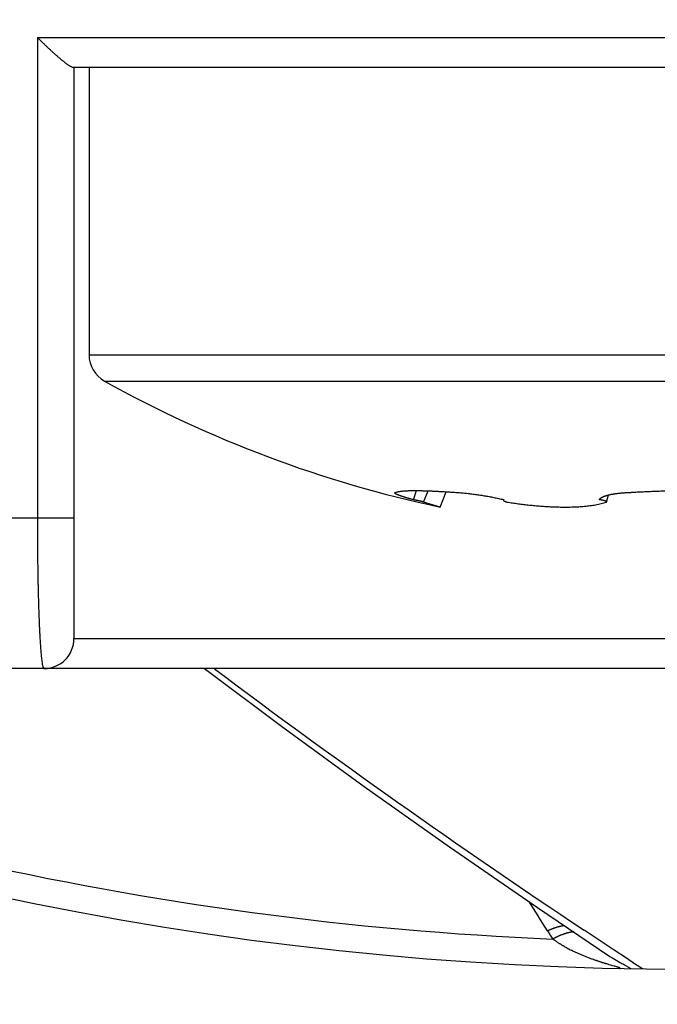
# Model space of a CAD drawing. Header units: millimetres. Extents: x 0 to 1733, y 0 to 1188.
# Tile 142 of 157: x 1095.54 to 1099.78, y 650.77 to 657.32. Entities that reach past the tile are written whole.
import ezdxf

# ---------------------------------------------------------------- set-up
doc = ezdxf.new("R2010")
doc.units = ezdxf.units.MM
doc.header["$LTSCALE"] = 0.727559
for name, color, linetype in [('NoLayerName_001', 7, 'Continuous'), ('NoLayerName_002', 7, 'Continuous'), ('NoLayerName_004', 7, 'Continuous')]:
    doc.layers.add(name, color=color, linetype=linetype)
doc.styles.get("Standard").update_dxf_attribs({"font": 'txt', "bigfont": 'extfont2'})
doc.dimstyles.get("Standard").update_dxf_attribs({"dimtxt": 2.5, "dimasz": 2.5, "dimexe": 1, "dimexo": 1, "dimtad": 1, "dimdec": 3, "dimzin": 0, "dimdsep": 46, "dimtxsty": 'Standard', "dimcen": 2.5, "dimadec": 3, "dimazin": 0, "dimtfac": 0.75, "dimtdec": 3, "dimtmove": 0, "dimatfit": 3, "dimfxl": 1, "dimarcsym": 0})

# ---------------------------------------------------------------- blocks, each defined once
blk = doc.blocks.new('_OPEN30')
at = {"color": 0, "linetype": 'ByBlock', "lineweight": -2}
for p, q in [((-1, 0.267949), (0, 0)), ((0, 0), (-1, -0.267949)), ((0, 0), (-1, 0))]:
    blk.add_line(p, q, dxfattribs=at)
blk = doc.blocks.new('*D131')
at = {"layer": 'Defpoints', "color": 0}
for p in [(1053, 694.369), (1100, 666.5452), (1100, 610)]:
    blk.add_point(p, dxfattribs=at)
at = {"layer": 'NoLayerName_002', "color": 0, "linetype": 'Continuous', "lineweight": 13}
for p, q in [((1053, 690.369), (1053, 606)), ((1100, 662.5452), (1100, 606)), ((1061, 610), (1092, 610))]:
    blk.add_line(p, q, dxfattribs=at)
at = {"layer": 'NoLayerName_002', "color": 0, "lineweight": 13, "xscale": 8, "yscale": 8, "zscale": 8, "rotation": 180}
blk.add_blockref('_OPEN30', (1053, 610), dxfattribs=at)
at = {"layer": 'NoLayerName_002', "color": 0, "lineweight": 13, "xscale": 8, "yscale": 8, "zscale": 8}
blk.add_blockref('_OPEN30', (1100, 610), dxfattribs=at)
at = {"layer": 'NoLayerName_002', "color": 0, "lineweight": 13, "insert": (1076.5, 620.6432), "char_height": 12.8, "attachment_point": 5}
blk.add_mtext('\\W0.8594;47', dxfattribs=at)

msp = doc.modelspace()

# ---------------------------------------------------------------- linework, layer by layer
at = {"layer": 'NoLayerName_001', "color": 6, "linetype": 'Continuous', "lineweight": 25}
for p, q in [((1096, 657), (1096, 655.08824545)), ((1101.69926507, 657), (1098.30073496, 657)), ((1096, 655.08824545), (1104, 655.08824545)), ((1096.1025641, 654.91358508), (1103.8974359, 654.91358508)), ((1098.15846847, 654.12341999), (1098.17981134, 654.18449527)), ((1098.22642175, 654.10848305), (1098.2578376, 654.18272096)), ((1098.33637916, 654.07488877), (1098.3768752, 654.17668227)), ((1098.7627318, 654.12341999), (1098.75933603, 654.12225607)), ((1099.39573668, 654.12341999), (1099.39580158, 654.12357614)), ((1099.44489271, 654.10848305), (1099.45704927, 654.15547014)), ((1098.33637916, 654.07488877), (1098.22642175, 654.10848305))]:
    msp.add_line(p, q, dxfattribs=at)
for centre, radius, start, end in [((1096.2, 655.08824545), 0.2, 180, 240.844634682), ((1100, 661.9), 8, 240.844634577, 257.997603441), ((1098.37292951, 652.51774756), 1.65231044, 76.3545252, 76.498331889), ((1098.82797436, 654.2791286), 0.17685325, 253.771098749, 254.774380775), ((1099.3291894, 654.44296427), 0.35392788, 287.415201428, 289.081461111)]:
    msp.add_arc(centre, radius, start, end, dxfattribs=at)
for points, knots in [([(1098.04285777, 654.17293021), (1098.04557156, 654.17393772), (1098.05092528, 654.1762555), (1098.05951228, 654.17795058), (1098.06809209, 654.17945836), (1098.07672003, 654.1806076), (1098.08535898, 654.18152578), (1098.09401622, 654.18226886), (1098.10268961, 654.18286851), (1098.11137526, 654.18334395), (1098.12006755, 654.18371692), (1098.1287621, 654.18401045), (1098.13745677, 654.1842352), (1098.14615112, 654.18439575), (1098.15484537, 654.18449823), (1098.1635397, 654.18454825), (1098.17223429, 654.18455192), (1098.18092914, 654.18451374), (1098.18962414, 654.18443597), (1098.19831905, 654.18432132), (1098.20701366, 654.18417236), (1098.21570775, 654.1839917), (1098.22440112, 654.18378198), (1098.23309365, 654.18354564), (1098.24178529, 654.18328377), (1098.25047604, 654.18299761), (1098.25916594, 654.18268837), (1098.26785499, 654.18235725), (1098.27654323, 654.18200546), (1098.28523067, 654.18163421), (1098.29391734, 654.18124472), (1098.30260323, 654.1808375), (1098.31128834, 654.18041303), (1098.31997266, 654.17997179), (1098.32865619, 654.17951429), (1098.34023319, 654.17888319), (1098.35470244, 654.17805642), (1098.37206212, 654.17700537), (1098.38941889, 654.17590675), (1098.40098694, 654.17512678), (1098.40677134, 654.17474274)], [0, 0, 0, 0, 0.00868432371, 0.01742636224, 0.02614941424, 0.03484195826, 0.04352500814, 0.05221257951, 0.06090706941, 0.06960644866, 0.0783077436, 0.08700747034, 0.0957046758, 0.10440019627, 0.11309477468, 0.12178903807, 0.13048350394, 0.13917842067, 0.14787375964, 0.15656944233, 0.16526535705, 0.17396136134, 0.18265728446, 0.1913530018, 0.20004855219, 0.20874399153, 0.21743936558, 0.22613471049, 0.23483005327, 0.24352541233, 0.25222079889, 0.26091622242, 0.26961169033, 0.27830720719, 0.28700277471, 0.29569839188, 0.3130897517, 0.33048123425, 0.3478727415, 0.36526413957, 0.36526413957, 0.36526413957, 0.36526413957]), ([(1099.61006297, 654.17293021), (1099.61655356, 654.17332211), (1099.62953374, 654.17412301), (1099.64901015, 654.17522171), (1099.66848989, 654.17626137), (1099.68797341, 654.17723264), (1099.70746028, 654.17814042), (1099.72695029, 654.17898557), (1099.7464432, 654.17976875), (1099.76593877, 654.18049048), (1099.78543673, 654.1811513), (1099.80493683, 654.18175178), (1099.82443883, 654.18229245), (1099.84394246, 654.18277386), (1099.86344746, 654.18319656), (1099.8829536, 654.18356109), (1099.9024606, 654.18386804), (1099.92196822, 654.18411778), (1099.9414762, 654.18431148), (1099.9609843, 654.1844474), (1099.98049224, 654.18453466), (1099.99349748, 654.18453938), (1100, 654.18454842)], [0, 0, 0, 0, 0.01950723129, 0.03901449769, 0.05852190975, 0.07802955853, 0.09753751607, 0.1170458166, 0.13655443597, 0.15606333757, 0.17557247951, 0.1950818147, 0.21459129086, 0.23410085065, 0.25361043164, 0.27311996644, 0.29262938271, 0.31213860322, 0.33164754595, 0.35115612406, 0.37066424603, 0.39017181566, 0.39017181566, 0.39017181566, 0.39017181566]), ([(1098.03539753, 654.16965801), (1098.03575721, 654.17007258), (1098.03638798, 654.17105903), (1098.0380128, 654.17171927), (1098.03959502, 654.1722912), (1098.04122643, 654.17266307), (1098.04231443, 654.17283493), (1098.04285777, 654.17293021)], [0, 0, 0, 0, 0.0016465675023, 0.0033917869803, 0.0050813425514, 0.0067340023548, 0.0083889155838, 0.0083889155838, 0.0083889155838, 0.0083889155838]), ([(1098.03845924, 654.16462258), (1098.03767937, 654.16537369), (1098.03570158, 654.16649251), (1098.03563823, 654.16873064), (1098.03539753, 654.16965801)], [0, 0, 0, 0, 0.0032482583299, 0.0061225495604, 0.0061225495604, 0.0061225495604, 0.0061225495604]), ([(1098.15846847, 654.12341999), (1098.15656415, 654.12393711), (1098.15275436, 654.12496741), (1098.14704605, 654.12653652), (1098.14134184, 654.12812086), (1098.13564281, 654.12972371), (1098.13089807, 654.13107496), (1098.12710518, 654.13216578), (1098.12426204, 654.13298889), (1098.12142046, 654.13381708), (1098.11858049, 654.13465047), (1098.11574218, 654.13548916), (1098.11290557, 654.13633323), (1098.11007071, 654.13718284), (1098.10723782, 654.13803871), (1098.10440708, 654.13890151), (1098.10157867, 654.13977192), (1098.0987528, 654.14065063), (1098.09592964, 654.14153833), (1098.09310939, 654.1424357), (1098.09029223, 654.14334342), (1098.08747836, 654.14426218), (1098.08466796, 654.14519266), (1098.08186122, 654.14613554), (1098.07905833, 654.14709151), (1098.07625949, 654.14806126), (1098.07346496, 654.14904541), (1098.0706754, 654.15004462), (1098.06789216, 654.15106036), (1098.06511686, 654.15209397), (1098.06235113, 654.15314669), (1098.05959672, 654.1542201), (1098.05685419, 654.15531477), (1098.05412448, 654.15643735), (1098.05141091, 654.15760555), (1098.04871591, 654.158837), (1098.04604073, 654.16014403), (1098.04342039, 654.16154525), (1098.04085202, 654.16298008), (1098.03925907, 654.16409284), (1098.03845924, 654.16462258)], [0, 0, 0, 0, 0.00591984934, 0.01183992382, 0.01776010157, 0.0236802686, 0.02960031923, 0.03256027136, 0.03552015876, 0.03847997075, 0.04143969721, 0.04439932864, 0.04735885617, 0.05031827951, 0.05327762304, 0.05623691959, 0.05919620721, 0.06215552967, 0.065114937, 0.06807448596, 0.07103424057, 0.0739942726, 0.07695466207, 0.07991549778, 0.08287687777, 0.08583890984, 0.08880171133, 0.09176511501, 0.09472821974, 0.0976900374, 0.10064961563, 0.10360604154, 0.1065584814, 0.10950827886, 0.11246040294, 0.11542088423, 0.11839679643, 0.12139030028, 0.12433619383, 0.12721425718, 0.12721425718, 0.12721425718, 0.12721425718]), ([(1098.22642175, 654.10848305), (1098.22529663, 654.10876419), (1098.22304709, 654.10932921), (1098.21966871, 654.11016025), (1098.21628814, 654.11098219), (1098.21290507, 654.11179383), (1098.20951975, 654.11259629), (1098.20613227, 654.11339005), (1098.20274279, 654.11417578), (1098.19935144, 654.11495408), (1098.19595834, 654.11572559), (1098.19256364, 654.11649089), (1098.18916754, 654.11725074), (1098.1857696, 654.11800276), (1098.18236939, 654.11874432), (1098.17896649, 654.11947283), (1098.17556049, 654.12018573), (1098.17215095, 654.12088035), (1098.16873752, 654.12155444), (1098.16531955, 654.12220413), (1098.16189746, 654.12283161), (1098.15961106, 654.1232215), (1098.15846847, 654.12341999)], [0, 0, 0, 0, 0.003479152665, 0.006958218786, 0.010437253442, 0.01391630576, 0.017395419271, 0.020874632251, 0.024353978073, 0.02783348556, 0.031313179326, 0.034793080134, 0.038273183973, 0.04175338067, 0.045233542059, 0.048713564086, 0.052193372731, 0.055672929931, 0.059152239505, 0.062631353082, 0.066110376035, 0.06958947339, 0.06958947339, 0.06958947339, 0.06958947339]), ([(1098.40677134, 654.17474274), (1098.41255461, 654.17434349), (1098.42123022, 654.17375522), (1098.42990359, 654.17313514), (1098.4327948, 654.17293021)], [0, 0, 0, 0, 0.017391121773, 0.026086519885, 0.026086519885, 0.026086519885, 0.026086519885]), ([(1098.4327948, 654.17293021), (1098.43828433, 654.17264734), (1098.44926658, 654.1721344), (1098.46572311, 654.17104797), (1098.48216809, 654.16978378), (1098.49859876, 654.16831638), (1098.51501453, 654.16666443), (1098.53141423, 654.1648348), (1098.54779685, 654.16283749), (1098.56416134, 654.16068168), (1098.58050666, 654.15837673), (1098.59683177, 654.15593209), (1098.61313559, 654.15335671), (1098.62941772, 654.15066127), (1098.6456767, 654.14784596), (1098.66191067, 654.14490575), (1098.6781182, 654.14183693), (1098.69429771, 654.13863493), (1098.71044811, 654.13529739), (1098.72656642, 654.13181384), (1098.74265681, 654.1282041), (1098.75334973, 654.12565139), (1098.7587005, 654.1243933)], [0, 0, 0, 0, 0.01649044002, 0.03298165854, 0.04947468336, 0.06597019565, 0.08246854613, 0.09896977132, 0.11547360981, 0.13197951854, 0.14848668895, 0.16499406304, 0.18150034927, 0.19800412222, 0.21450482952, 0.23100264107, 0.24749783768, 0.26399080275, 0.28048202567, 0.29697210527, 0.31346175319, 0.32995179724, 0.32995179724, 0.32995179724, 0.32995179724]), ([(1098.75933603, 654.12225607), (1098.75885619, 654.12182235), (1098.7578696, 654.12139344), (1098.75774704, 654.12042762), (1098.75767232, 654.12016398)], [0, 0, 0, 0, 0.0019404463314, 0.0027625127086, 0.0027625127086, 0.0027625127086, 0.0027625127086]), ([(1098.75767232, 654.12016398), (1098.75792048, 654.11958199), (1098.75812812, 654.11856798), (1098.75914102, 654.11767788), (1098.76015017, 654.11681598), (1098.76150659, 654.1159139), (1098.76319499, 654.11501757), (1098.76491259, 654.11420446), (1098.7666601, 654.11343366), (1098.76844046, 654.11270613), (1098.77024686, 654.11201717), (1098.77207372, 654.11136434), (1098.77391504, 654.11074443), (1098.77576513, 654.11015509), (1098.7773106, 654.10968471), (1098.77823948, 654.10941329), (1098.77854821, 654.10932245)], [0, 0, 0, 0, 0.001898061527, 0.002934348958, 0.003953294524, 0.005900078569, 0.007793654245, 0.009688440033, 0.01159911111, 0.013523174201, 0.01545751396, 0.017398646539, 0.019342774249, 0.021285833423, 0.023223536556, 0.024188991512, 0.024188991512, 0.024188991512, 0.024188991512]), ([(1099.44489271, 654.10848305), (1099.44462385, 654.10898787), (1099.44419122, 654.1100956), (1099.44281611, 654.11129117), (1099.44132262, 654.11230706), (1099.43974841, 654.11321533), (1099.4381638, 654.11402996), (1099.43656829, 654.11475382), (1099.43496237, 654.11540437), (1099.43334348, 654.1159969), (1099.43171015, 654.11654705), (1099.43006272, 654.11706993), (1099.42840029, 654.11756769), (1099.42672419, 654.11804138), (1099.42503625, 654.118492), (1099.42333827, 654.11892051), (1099.42163209, 654.11932788), (1099.41991951, 654.11971509), (1099.41820236, 654.12008309), (1099.41648236, 654.12043289), (1099.41476076, 654.12076555), (1099.41303805, 654.12108145), (1099.41131425, 654.12138104), (1099.40958927, 654.1216648), (1099.40786303, 654.1219332), (1099.40613543, 654.12218671), (1099.4044064, 654.12242583), (1099.40267583, 654.12265098), (1099.40094367, 654.12286279), (1099.39920976, 654.12306124), (1099.39747421, 654.12324864), (1099.39631583, 654.1233619), (1099.39573668, 654.12341999)], [0, 0, 0, 0, 0.001715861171, 0.003493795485, 0.005337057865, 0.00715771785, 0.008935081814, 0.010682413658, 0.012411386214, 0.014132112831, 0.015853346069, 0.017581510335, 0.019317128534, 0.021059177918, 0.022806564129, 0.024558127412, 0.026312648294, 0.028068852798, 0.029825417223, 0.031580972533, 0.033334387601, 0.035085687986, 0.036835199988, 0.038583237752, 0.040330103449, 0.04207608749, 0.04382146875, 0.045566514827, 0.047311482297, 0.049056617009, 0.050802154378, 0.052548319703, 0.052548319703, 0.052548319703, 0.052548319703]), ([(1099.39580293, 654.12357603), (1099.39609671, 654.12417223), (1099.39664186, 654.12538758), (1099.39771709, 654.12707803), (1099.39891618, 654.12868866), (1099.40024729, 654.13021045), (1099.40168134, 654.13165199), (1099.40319948, 654.13301701), (1099.40478051, 654.13431016), (1099.40640514, 654.13553829), (1099.40806237, 654.13670558), (1099.40974878, 654.13781347), (1099.41146197, 654.13886612), (1099.41319987, 654.13986741), (1099.41496035, 654.14082132), (1099.41674132, 654.14173179), (1099.41854065, 654.14260281), (1099.42035626, 654.14343825), (1099.42218598, 654.14424227), (1099.42402798, 654.1450181), (1099.42587912, 654.14577235), (1099.42712059, 654.14625678), (1099.42774041, 654.1465013)], [0, 0, 0, 0, 0.001993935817, 0.003989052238, 0.005994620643, 0.008014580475, 0.010048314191, 0.012091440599, 0.014136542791, 0.016174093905, 0.018199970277, 0.020216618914, 0.02222641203, 0.024231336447, 0.026233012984, 0.0282327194, 0.030231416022, 0.032229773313, 0.034228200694, 0.036226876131, 0.038225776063, 0.04022470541, 0.04022470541, 0.04022470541, 0.04022470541]), ([(1099.42774041, 654.1465013), (1099.42821695, 654.14668421), (1099.42916882, 654.14705324), (1099.43060398, 654.14758755), (1099.43204313, 654.1481111), (1099.43348677, 654.14862232), (1099.43493436, 654.14912239), (1099.43638574, 654.14961155), (1099.43784073, 654.15009009), (1099.43929915, 654.15055832), (1099.44076085, 654.15101653), (1099.44222566, 654.15146501), (1099.4436934, 654.15190407), (1099.44516392, 654.15233398), (1099.44663705, 654.15275506), (1099.44811262, 654.15316758), (1099.44959046, 654.15357186), (1099.4510704, 654.15396817), (1099.45255228, 654.15435688), (1099.45403598, 654.154738), (1099.45552108, 654.15511286), (1099.4565127, 654.15535626), (1099.45700827, 654.15547876)], [0, 0, 0, 0, 0.001531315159, 0.003062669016, 0.004594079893, 0.006125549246, 0.007657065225, 0.009188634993, 0.010720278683, 0.012252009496, 0.013783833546, 0.015315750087, 0.016847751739, 0.018379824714, 0.019911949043, 0.021444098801, 0.022976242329, 0.024508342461, 0.026040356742, 0.02757223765, 0.029103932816, 0.03063538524, 0.03063538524, 0.03063538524, 0.03063538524]), ([(1099.45700827, 654.15547876), (1099.45951082, 654.15606506), (1099.46450795, 654.15727327), (1099.47205297, 654.15887216), (1099.47962227, 654.16035625), (1099.48721783, 654.16171208), (1099.49483449, 654.16295622), (1099.50246902, 654.16409721), (1099.51011764, 654.16514578), (1099.51777681, 654.16611184), (1099.52544342, 654.16700646), (1099.533116, 654.16783358), (1099.54079392, 654.16859535), (1099.54847673, 654.16929445), (1099.55616399, 654.16993339), (1099.56385527, 654.17051474), (1099.57155012, 654.17104109), (1099.5792481, 654.17151487), (1099.58694877, 654.1719391), (1099.59465175, 654.17231462), (1099.60235635, 654.17265039), (1099.60749426, 654.17283355), (1099.61006297, 654.17293021)], [0, 0, 0, 0, 0.00771093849, 0.01542232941, 0.02313533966, 0.03085056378, 0.03856807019, 0.04628744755, 0.05400785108, 0.06172804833, 0.06944664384, 0.07716344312, 0.08487885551, 0.0925932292, 0.10030684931, 0.10801994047, 0.11573266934, 0.12344514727, 0.13115743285, 0.13886953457, 0.14658141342, 0.15429298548, 0.15429298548, 0.15429298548, 0.15429298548]), ([(1098.78152904, 654.10848305), (1098.78771693, 654.10749835), (1098.80008845, 654.10549878), (1098.81867473, 654.10267989), (1098.83727831, 654.09997051), (1098.85590133, 654.09739141), (1098.87454202, 654.09493879), (1098.89319964, 654.09261545), (1098.91187317, 654.09042242), (1098.93056167, 654.08836122), (1098.9492642, 654.0864332), (1098.96797979, 654.08463985), (1098.98670747, 654.08298225), (1099.00544647, 654.08146341), (1099.02419618, 654.08008852), (1099.04295595, 654.07886235), (1099.06172515, 654.07778977), (1099.08050313, 654.07687563), (1099.09928926, 654.07612477), (1099.1180829, 654.07554205), (1099.13688341, 654.07513231), (1099.15568993, 654.07490044), (1099.17450057, 654.07485117), (1099.19331216, 654.0750019), (1099.2121203, 654.07537025), (1099.23092034, 654.0759738), (1099.24970765, 654.07683013), (1099.26847758, 654.07795688), (1099.28722549, 654.07937141), (1099.30594654, 654.08109222), (1099.32463529, 654.08313338), (1099.34328201, 654.08553728), (1099.36187245, 654.08836109), (1099.38039318, 654.09164503), (1099.39880843, 654.09547924), (1099.41710852, 654.0998504), (1099.42909852, 654.10352018), (1099.43511787, 654.1052601)], [0, 0, 0, 0, 0.01879723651, 0.03759593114, 0.05639576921, 0.07519646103, 0.09399774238, 0.11279937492, 0.13160114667, 0.15040287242, 0.16920439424, 0.18800558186, 0.20680633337, 0.22560659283, 0.24440640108, 0.26320590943, 0.28200538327, 0.30080520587, 0.31960588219, 0.33840804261, 0.35721244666, 0.37601998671, 0.39483104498, 0.41364358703, 0.43245540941, 0.45126492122, 0.47007119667, 0.488874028, 0.50767397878, 0.52647243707, 0.54527132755, 0.56407062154, 0.58287124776, 0.60167768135, 0.62049096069, 0.63929829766, 0.65809561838, 0.65809561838, 0.65809561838, 0.65809561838])]:
    msp.add_open_spline(points, degree=3, knots=knots, dxfattribs=at)
at = {"layer": 'NoLayerName_004', "color": 6, "linetype": 'Continuous', "lineweight": 25}
for p, q in [((1095.65634518, 657.2), (1104.34365482, 657.2)), ((1095.65634518, 657.2), (1095.65634518, 654.00000001)), ((1098.30073496, 657), (1095.89533787, 657)), ((1095.9, 657), (1095.9, 653.2)), ((1095.9, 654), (1082.85007798, 654)), ((1095.9, 653.2), (1104.1, 653.2)), ((1116.15, 653), (1083.85, 653)), ((1098.98391278, 651.41044935), (1099.4659028, 651.08569027)), ((1099.32839424, 651.23707724), (1099.29553962, 651.25898988)), ((1099.49491936, 651.12649906), (1099.32839424, 651.23707724)), ((1099.57645735, 651.07264899), (1099.49491936, 651.12649906)), ((1099.63076845, 651.03688636), (1099.57645735, 651.07264899)), ((1099.68344937, 651.00227761), (1099.63076845, 651.03688636)), ((1099.60813332, 651.0035148), (1099.57196903, 651.02335865))]:
    msp.add_line(p, q, dxfattribs=at)
msp.add_lwpolyline([(1096.76825021, 653), (1097.28065893, 652.61713868), (1097.83149795, 652.21628336), (1098.39936216, 651.81386041), (1098.98391278, 651.41044935)], dxfattribs=at)
for centre, radius, start, end in [((1095.7, 653.2), 0.2, 270, 0), ((1130.30197042, 697.74030127), 55.87406428, 233.202936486, 236.293815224), ((1100, 673), 22, 245.445557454, 294.554991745), ((1100, 673), 21.81818182, 246.518468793, 267.599488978), ((1073.97147693, 635.71787488), 29.50164934, 31.779034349, 32.233627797), ((1099.90450915, 651.78361915), 1.00458446, 211.765338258, 215.450232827), ((1099.65899329, 652.01927025), 0.999988, 241.33765558, 243.285216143), ((1099.98458047, 651.86391194), 0.93523019, 236.317844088, 237.512471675)]:
    msp.add_arc(centre, radius, start, end, dxfattribs=at)
for points, knots in [([(1095.65634518, 657.2), (1095.65817626, 657.19813889), (1095.66183416, 657.19441258), (1095.66734622, 657.18884804), (1095.67287324, 657.18329854), (1095.67841794, 657.17776673), (1095.68397962, 657.17225188), (1095.68955847, 657.16675418), (1095.69515447, 657.16127356), (1095.70076763, 657.15581003), (1095.70639796, 657.15036356), (1095.71204548, 657.14493415), (1095.71771018, 657.13952178), (1095.7233921, 657.13412646), (1095.72909109, 657.12874822), (1095.73480772, 657.12338803), (1095.74054254, 657.11804703), (1095.74629607, 657.11272638), (1095.75206882, 657.10742724), (1095.7578613, 657.10215077), (1095.76367403, 657.09689813), (1095.76950753, 657.09167047), (1095.77536231, 657.08646896), (1095.78123888, 657.08129475), (1095.78713777, 657.07614901), (1095.79305962, 657.07103274), (1095.79900585, 657.06594644), (1095.80497964, 657.0608911), (1095.81098476, 657.05586713), (1095.81702499, 657.05087471), (1095.82310443, 657.04591482), (1095.82922239, 657.04098826), (1095.83538408, 657.03611277), (1095.84159648, 657.03131809), (1095.8478631, 657.02663384), (1095.85418979, 657.02208821), (1095.8606002, 657.01769939), (1095.86712671, 657.01345149), (1095.87380435, 657.00928403), (1095.87836284, 657.00661312), (1095.88065476, 657.00524843)], [0, 0, 0, 0, 0.00783257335, 0.01566494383, 0.02349720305, 0.03132944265, 0.03916175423, 0.04699422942, 0.0548269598, 0.06266003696, 0.07049355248, 0.07832759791, 0.08616226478, 0.09399764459, 0.10183377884, 0.10967042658, 0.1175072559, 0.12534394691, 0.13318019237, 0.14101569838, 0.14885018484, 0.15668338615, 0.16451505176, 0.17234494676, 0.18017285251, 0.18799856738, 0.19582252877, 0.20364725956, 0.21147575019, 0.21931103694, 0.22715620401, 0.23501366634, 0.24287572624, 0.25072762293, 0.25855535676, 0.26634616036, 0.27409705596, 0.28185958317, 0.28970625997, 0.29770859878, 0.29770859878, 0.29770859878, 0.29770859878]), ([(1095.88065476, 657.00524843), (1095.88304241, 657.0040348), (1095.88749977, 657.00099309), (1095.89287029, 657.00053584), (1095.89539658, 657)], [0, 0, 0, 0, 0.008035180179, 0.015782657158, 0.015782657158, 0.015782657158, 0.015782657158]), ([(1095.65634518, 654), (1095.65636258, 653.98327256), (1095.65637137, 653.94981762), (1095.6565407, 653.8996354), (1095.65680488, 653.84945343), (1095.6571817, 653.79927186), (1095.65766808, 653.74909106), (1095.65827181, 653.69891175), (1095.65891807, 653.65430989), (1095.65956769, 653.61528533), (1095.66018401, 653.58183735), (1095.6608643, 653.54839061), (1095.66161313, 653.51494461), (1095.66243499, 653.4814988), (1095.66333455, 653.44805275), (1095.66431575, 653.41460711), (1095.66538813, 653.38116422), (1095.66636693, 653.35329935), (1095.66720637, 653.33101204), (1095.66786542, 653.31430061), (1095.66855539, 653.29759299), (1095.66927729, 653.28088922), (1095.67003426, 653.2641886), (1095.67083147, 653.24748965), (1095.67167369, 653.23079046), (1095.6725658, 653.2140891), (1095.67351261, 653.19738363), (1095.67451907, 653.18067213), (1095.6755896, 653.16395395), (1095.67672997, 653.14723336), (1095.67796022, 653.13052116), (1095.67929835, 653.11383197), (1095.68076483, 653.09718237), (1095.68237227, 653.08058013), (1095.68416912, 653.06400226), (1095.68615296, 653.04731059), (1095.68913702, 653.03099356), (1095.69094632, 653.01411794), (1095.69740869, 653.00489903), (1095.7, 653)], [0, 0, 0, 0, 0.0501823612, 0.1003647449, 0.1505473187, 0.2007302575, 0.2509135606, 0.3010966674, 0.3512789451, 0.3847330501, 0.418186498, 0.4516398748, 0.485093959, 0.5185495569, 0.5520075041, 0.5854682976, 0.618929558, 0.652387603, 0.6691142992, 0.6858388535, 0.7025608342, 0.719279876, 0.7359969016, 0.7527140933, 0.7694337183, 0.786158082, 0.8028895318, 0.8196304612, 0.8363833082, 0.8531466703, 0.8699085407, 0.8866553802, 0.9033740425, 0.9200518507, 0.9366878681, 0.9534212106, 0.9703905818, 0.9866946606, 1.0033210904, 1.0033210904, 1.0033210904, 1.0033210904]), ([(1099.1631832, 651.28997093), (1099.1612353, 651.28965849), (1099.15733478, 651.28906088), (1099.15151079, 651.2880006), (1099.14570338, 651.28685003), (1099.13991576, 651.28559709), (1099.1341474, 651.28425297), (1099.12839884, 651.28282102), (1099.12267093, 651.28130339), (1099.11696433, 651.27970229), (1099.11127975, 651.27801988), (1099.10561784, 651.27625835), (1099.09997931, 651.27441987), (1099.09436484, 651.27250664), (1099.0887751, 651.27052082), (1099.08321078, 651.26846459), (1099.07767255, 651.26634018), (1099.07216117, 651.26414958), (1099.06667703, 651.26189564), (1099.06122191, 651.25957809), (1099.05579237, 651.2572082), (1099.05219915, 651.25557164), (1099.05039991, 651.25476074)], [0, 0, 0, 0, 0.00591839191, 0.01183731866, 0.01775734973, 0.02367873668, 0.02960143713, 0.03552538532, 0.04145070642, 0.04737746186, 0.05330562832, 0.05923510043, 0.06516569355, 0.07109714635, 0.07702912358, 0.08296121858, 0.08889295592, 0.0948237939, 0.100753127, 0.10668028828, 0.11260455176, 0.11852513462, 0.11852513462, 0.11852513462, 0.11852513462]), ([(1099.19315246, 651.2431782), (1099.19128659, 651.24272506), (1099.18754839, 651.24184417), (1099.18197859, 651.24037026), (1099.17643103, 651.23881288), (1099.17090955, 651.23716118), (1099.16541268, 651.23542606), (1099.15994059, 651.23361084), (1099.15449381, 651.23171765), (1099.14907269, 651.22974867), (1099.14367761, 651.22770604), (1099.13830891, 651.22559195), (1099.13296696, 651.22340853), (1099.12765211, 651.22115796), (1099.12236474, 651.2188424), (1099.1171052, 651.21646399), (1099.11187383, 651.21402493), (1099.10667108, 651.21152724), (1099.10149701, 651.20897365), (1099.0963531, 651.20636417), (1099.09123548, 651.20370892), (1099.08785094, 651.20188935), (1099.08615585, 651.20098605)], [0, 0, 0, 0, 0.0057602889, 0.01152108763, 0.01728288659, 0.02304586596, 0.02880992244, 0.03457497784, 0.04034117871, 0.04610861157, 0.0518772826, 0.05764712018, 0.06341797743, 0.06918963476, 0.07496180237, 0.08073412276, 0.08650617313, 0.09227746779, 0.09804746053, 0.10381554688, 0.10958106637, 0.11534330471, 0.11534330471, 0.11534330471, 0.11534330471]), ([(1099.22635811, 651.24872315), (1099.22561365, 651.24864855), (1099.224124, 651.24850495), (1099.22189279, 651.24825583), (1099.21966348, 651.24798714), (1099.21743662, 651.24769569), (1099.21521229, 651.24738295), (1099.21299073, 651.24704916), (1099.21077211, 651.24669487), (1099.20855663, 651.24632056), (1099.20634447, 651.24592672), (1099.20413583, 651.24551385), (1099.20193091, 651.24508239), (1099.19972986, 651.24463301), (1099.19753302, 651.24416552), (1099.19534, 651.24368299), (1099.19388186, 651.24334509), (1099.19315246, 651.2431782)], [0, 0, 0, 0, 0.002244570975, 0.004489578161, 0.006735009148, 0.008980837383, 0.011227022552, 0.013473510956, 0.015720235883, 0.017967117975, 0.0202140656, 0.022460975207, 0.024707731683, 0.026954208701, 0.029200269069, 0.031445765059, 0.033690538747, 0.033690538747, 0.033690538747, 0.033690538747]), ([(1099.17935212, 651.1418192), (1099.17720418, 651.14300475), (1099.17290084, 651.14536416), (1099.16648515, 651.14897644), (1099.1600933, 651.15263468), (1099.15373128, 651.15634757), (1099.14739965, 651.16011397), (1099.14110045, 651.16393538), (1099.13483531, 651.16781259), (1099.12860597, 651.17174658), (1099.12241415, 651.1757383), (1099.11626154, 651.17978864), (1099.11014999, 651.18389874), (1099.10408068, 651.18806881), (1099.09805736, 651.19230253), (1099.0920742, 651.19659061), (1099.08813172, 651.19951193), (1099.08615495, 651.20096458)], [0, 0, 0, 0, 0.00736019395, 0.01472298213, 0.02208778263, 0.02945405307, 0.03682129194, 0.04418904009, 0.05155688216, 0.05892444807, 0.06629141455, 0.07365750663, 0.08102249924, 0.08838621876, 0.09574854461, 0.10310941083, 0.1104688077, 0.1104688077, 0.1104688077, 0.1104688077]), ([(1099.36722177, 651.06020871), (1099.36363541, 651.06146377), (1099.35645477, 651.0639552), (1099.34572272, 651.06780761), (1099.33501395, 651.07173255), (1099.32433503, 651.07574427), (1099.31368716, 651.07984152), (1099.30307296, 651.08402723), (1099.29249467, 651.0883032), (1099.28195463, 651.09267153), (1099.27145518, 651.09713426), (1099.26099859, 651.10169336), (1099.25058735, 651.10635118), (1099.24022316, 651.11110854), (1099.22991066, 651.11597209), (1099.21964359, 651.12092668), (1099.21285145, 651.12433481), (1099.20944919, 651.12602555)], [0, 0, 0, 0, 0.01139886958, 0.02280152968, 0.03420711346, 0.04561481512, 0.05702389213, 0.0684336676, 0.07984353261, 0.09125294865, 0.10266145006, 0.11406864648, 0.12547422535, 0.13687795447, 0.14827968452, 0.15967935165, 0.17107698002, 0.17107698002, 0.17107698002, 0.17107698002]), ([(1099.49461771, 651.02077278), (1099.48394556, 651.02387505), (1099.47113074, 651.0275703), (1099.45620239, 651.03195858), (1099.44980815, 651.03385368), (1099.44341812, 651.0357635), (1099.43703278, 651.03768921), (1099.43065251, 651.03963175), (1099.42427774, 651.04159214), (1099.41790887, 651.04357138), (1099.41154633, 651.04557047), (1099.40519052, 651.04759042), (1099.39884185, 651.0496322), (1099.39250076, 651.05169691), (1099.38616756, 651.05378522), (1099.37984306, 651.05589932), (1099.37352617, 651.05803584), (1099.36932399, 651.05948662), (1099.36722177, 651.06020871)], [0, 0, 0, 0, 0.03334171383, 0.04001067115, 0.04667985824, 0.05334919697, 0.0600186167, 0.06668805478, 0.07335745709, 0.0800267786, 0.08669598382, 0.09336504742, 0.10003395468, 0.10670270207, 0.11337129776, 0.12003976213, 0.12670812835, 0.13337644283, 0.13337644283, 0.13337644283, 0.13337644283]), ([(1099.57196903, 651.02335865), (1099.5689293, 651.02499352), (1099.56436691, 651.02744065), (1099.55829478, 651.03072418), (1099.55374545, 651.03319605), (1099.54920267, 651.03568061), (1099.54466731, 651.03817938), (1099.54013979, 651.04069298), (1099.5356207, 651.04322211), (1099.53111059, 651.04576747), (1099.52661, 651.04832974), (1099.5221195, 651.05090959), (1099.51763965, 651.05350774), (1099.51317099, 651.05612484), (1099.5087141, 651.05876161), (1099.50426951, 651.06141869), (1099.49983783, 651.06409687), (1099.49541943, 651.06679654), (1099.49101553, 651.06951942), (1099.48662425, 651.07226236), (1099.48371154, 651.07411437), (1099.48225335, 651.07503743)], [0, 0, 0, 0, 0.0103544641, 0.01553172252, 0.02070917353, 0.02588696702, 0.03106515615, 0.03624364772, 0.04142234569, 0.04660116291, 0.05178002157, 0.05695885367, 0.06213760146, 0.06731621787, 0.07249466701, 0.07767292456, 0.08285097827, 0.08802882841, 0.09320648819, 0.09838398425, 0.10356135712, 0.10356135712, 0.10356135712, 0.10356135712]), ([(1099.53020686, 651.00501661), (1099.53082534, 651.00504285), (1099.53211501, 651.00511541), (1099.53380143, 651.00510661), (1099.53589412, 651.00658355), (1099.53386251, 651.00763883), (1099.53239107, 651.00844367), (1099.53032981, 651.00930181), (1099.52834685, 651.01011206), (1099.52647148, 651.01084831), (1099.52475126, 651.01149738), (1099.52315491, 651.01207374), (1099.5216589, 651.01258976), (1099.52023779, 651.0130584), (1099.51886658, 651.01349249), (1099.51752022, 651.01390514), (1099.51570398, 651.0144496), (1099.50965167, 651.01625374), (1099.50352591, 651.01813134), (1099.4977802, 651.01984154), (1099.49619396, 651.02031119), (1099.49514081, 651.02061929), (1099.49461771, 651.02077278)], [0, 0, 0, 0, 0.001857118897, 0.003763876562, 0.00555301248, 0.006915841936, 0.008917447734, 0.01120019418, 0.013399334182, 0.015400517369, 0.017230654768, 0.018918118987, 0.020491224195, 0.021978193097, 0.023407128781, 0.024806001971, 0.02620266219, 0.029095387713, 0.043752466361, 0.045423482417, 0.047079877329, 0.048715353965, 0.048715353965, 0.048715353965, 0.048715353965])]:
    msp.add_open_spline(points, degree=3, knots=knots, dxfattribs=at)

# ---------------------------------------------------------------- dimensions: what is measured, and where the dimension line sits
at = {"layer": 'NoLayerName_002', "color": 3, "linetype": 'Continuous', "lineweight": 13}
dim = msp.add_linear_dim(base=(1100, 610), p1=(1053, 694.3690130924), p2=(1100, 666.5451751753), text='\\W0.8594;<>', dimstyle='Standard', override={"dimtxt": 12.8, "dimasz": 8, "dimexe": 4, "dimexo": 4, "dimgap": 4, "dimdec": 8, "dimzin": 8, "dimblk": 'OPEN30', "dimclrd": 0, "dimclre": 0, "dimclrt": 0, "dimtp": 0, "dimtm": 0, "dimlwd": 13, "dimlwe": 13}, dxfattribs=at)
dim.commit()
dim.dimension.update_dxf_attribs({"geometry": '*D131', "text_midpoint": (1076.5, 610), "dimtype": 160})

doc.saveas('drawing.dxf')
